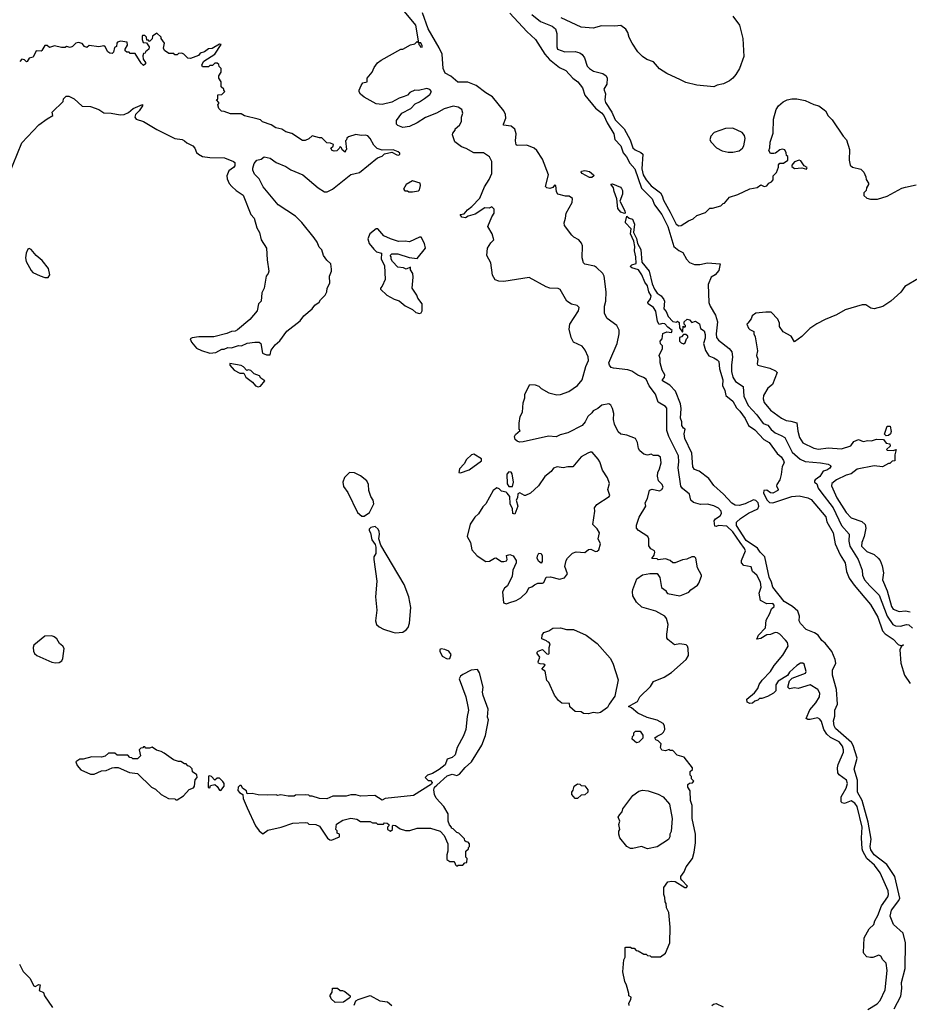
# Model space of a CAD drawing. Extents: x 2348354 to 2479840, y 460476 to 613653.
# Tile 148 of 256: x 2367687 to 2375068, y 571615 to 579781. Entities that reach past the tile are written whole.
import ezdxf

# ---------------------------------------------------------------- set-up
doc = ezdxf.new("R2010")
doc.units = 0

msp = doc.modelspace()

# ---------------------------------------------------------------- linework, layer by layer
at = {"layer": '0CON05XD'}
for points in [[(2373038.3, 572501.7), (2373030, 572525), (2373030, 572585), (2373065, 572630), (2373095, 572637.5), (2373125, 572632.5), (2373205, 572583.3), (2373220, 572585), (2373227.5, 572595), (2373180, 572645), (2373173.3, 572655), (2373173.3, 572675), (2373201.2, 572715), (2373215.8, 572755), (2373268.8, 572825), (2373283, 572877), (2373294.2, 572955), (2373294.2, 573025), (2373266.2, 573155), (2373267.5, 573265), (2373252.5, 573305), (2373250, 573385), (2373230, 573415), (2373231.7, 573438.3), (2373245, 573450), (2373268.3, 573451.7), (2373280, 573465), (2373260, 573485), (2373260, 573505), (2373250, 573515), (2373250, 573545), (2373268.3, 573561.7), (2373270, 573575), (2373200, 573665), (2373141.7, 573681.7), (2373105, 573720), (2373085, 573720), (2373075, 573727.5), (2373045, 573717.5), (2373013.6, 573723.6), (2373002.5, 573745), (2373010, 573775), (2372985, 573800), (2372965, 573807.5), (2372957.5, 573825), (2372975, 573840), (2373015, 573857.5), (2373028.3, 573871.7), (2373038.8, 573895), (2373036.7, 573925), (2373025, 573942.5), (2372975, 573972.5), (2372893, 573993), (2372815, 574030), (2372764.1, 574074.1), (2372737.5, 574085), (2372777.5, 574107.5), (2372813, 574127), (2372833.3, 574165), (2372920.3, 574249.7), (2372945, 574293.3), (2373035, 574328.8), (2373095, 574368), (2373216.7, 574475), (2373236.4, 574506.4), (2373233.3, 574565), (2373227.5, 574585), (2373216.2, 574596.2), (2373165, 574603.8), (2373120, 574595), (2373065, 574640), (2373057.5, 574655), (2373057.5, 574685), (2373066.1, 574766.1), (2373053.3, 574815), (2373040, 574835), (2372965, 574876.2), (2372849.3, 574909.3), (2372805, 574950), (2372773.6, 575003.6), (2372772.5, 575035), (2372773.3, 575055), (2372806.4, 575143.6), (2372853.6, 575176.4), (2372915, 575188.8), (2372975, 575186.7), (2372997.5, 575155), (2373013, 575073), (2373050, 575045), (2373050, 575035), (2373063, 575023), (2373165, 575002.5), (2373220, 575025), (2373238.3, 575031.7), (2373256.7, 575053.3), (2373309.3, 575090.7), (2373321.7, 575108.3), (2373342.5, 575165), (2373342.5, 575175), (2373310, 575235), (2373296.1, 575316.1), (2373285, 575326.7), (2373265, 575326.7), (2373223.3, 575306.7), (2373185, 575301.2), (2373125, 575276.7), (2373105, 575277.5), (2373085, 575296.7), (2373045, 575310), (2372985, 575300), (2372975, 575310), (2372933, 575313), (2372951.2, 575338.8), (2372956.7, 575365), (2372953.3, 575375), (2372923.6, 575393.6), (2372906.1, 575416.1), (2372906, 575475), (2372898, 575495), (2372822.5, 575545), (2372803.3, 575565), (2372805, 575590), (2372828, 575655), (2372882.5, 575745), (2372876.7, 575775), (2372895, 575810), (2372911.2, 575878.8), (2372935, 575886.2), (2372995, 575873.8), (2373015, 575883.3), (2373026.2, 575905), (2373016.7, 575925), (2372987.1, 575957.1), (2372978.1, 575995), (2372980.6, 576025), (2372995.6, 576055), (2373008.1, 576105), (2373005, 576152.5), (2372985, 576167.5), (2372947, 576167), (2372925, 576176.2), (2372895, 576170), (2372865, 576176.7), (2372832.5, 576205), (2372822.5, 576225), (2372813.8, 576275), (2372795, 576306.7), (2372725, 576333.8), (2372675, 576344), (2372652.4, 576362.4), (2372621.2, 576425), (2372613.8, 576465), (2372617.5, 576515), (2372605.8, 576555.8), (2372592, 576585), (2372575, 576595.7), (2372515.8, 576584.2), (2372483.3, 576555), (2372445, 576536.7), (2372435, 576520), (2372400.9, 576489.1), (2372380, 576445), (2372355, 576416), (2372235, 576353.3), (2372171.7, 576338.3), (2372138.3, 576321.7), (2372075, 576328), (2371865, 576280.5), (2371835, 576278), (2371815.9, 576285.9), (2371799.3, 576299.3), (2371792.5, 576325), (2371800.5, 576339.5), (2371840, 576375), (2371830, 576385), (2371830, 576435), (2371840.7, 576489.3), (2371857.5, 576525), (2371863, 576603), (2371877.5, 576645), (2371877.5, 576675), (2371920, 576755), (2371963.3, 576753.3), (2371995, 576742.5), (2372015, 576722.5), (2372076.4, 576686.4), (2372145, 576670), (2372175, 576673.3), (2372242.3, 576697.7), (2372314.3, 576745.7), (2372354, 576795), (2372384.3, 576905.7), (2372405.7, 576954.3), (2372404, 576985), (2372379.7, 577039.7), (2372352.7, 577072.7), (2372282.5, 577105), (2372263.3, 577145), (2372245.8, 577215), (2372252.5, 577255), (2372323.8, 577365), (2372330, 577395), (2372311.7, 577411.7), (2372265, 577422), (2372226.7, 577445), (2372172.3, 577542.3), (2372155, 577550), (2372085, 577553.8), (2372054.1, 577564.1), (2371915, 577643.8), (2371705, 577608.8), (2371661.7, 577611.7), (2371633.3, 577623.3), (2371610.7, 577660.7), (2371596.2, 577765), (2371562.5, 577825), (2371567.5, 577885), (2371595, 577930), (2371620, 577955), (2371606.7, 578005), (2371572.5, 578065), (2371603.3, 578145), (2371622.5, 578175), (2371625, 578210), (2371605, 578230), (2371581.7, 578218.3), (2371545, 578220), (2371465, 578167.5), (2371408.3, 578151.7), (2371385, 578137.5), (2371355, 578142.5), (2371342.5, 578165), (2371375, 578170), (2371403.3, 578205), (2371439.5, 578230.5), (2371505, 578300), (2371542.5, 578395), (2371583.3, 578455), (2371603.3, 578505), (2371603.3, 578605), (2371585, 578642.5), (2371535.9, 578675.9), (2371455, 578676.7), (2371391.7, 578711.7), (2371352.5, 578725), (2371297.7, 578767.7), (2371278.8, 578825), (2371280.7, 578839.3), (2371300, 578865), (2371300, 578875), (2371337.5, 578905), (2371352.5, 578935), (2371353, 578973), (2371363.3, 579005), (2371356.7, 579035), (2371325, 579056), (2371283.9, 579063.9), (2371209.1, 579040.9), (2371144.2, 579005.8), (2371055, 578970.8), (2370985, 578926), (2370920, 578895), (2370865, 578887.5), (2370825, 578902.5), (2370812.5, 578915), (2370812.5, 578945), (2370857.5, 579005), (2370932.5, 579045), (2370967.7, 579082.3), (2371005, 579098.8), (2371045, 579126.7), (2371089.2, 579160.8), (2371103.3, 579185), (2371090.5, 579200.5), (2371065, 579210), (2370996.1, 579193.9), (2370965, 579195.8), (2370925, 579176), (2370904.1, 579155.9), (2370877.7, 579142.3), (2370835, 579130), (2370775, 579097.5), (2370695, 579077.5), (2370645, 579082.5), (2370545, 579137.5), (2370513.6, 579163.6), (2370503, 579183), (2370503, 579197), (2370520, 579235), (2370535, 579256.7), (2370570, 579265), (2370570, 579295), (2370612.5, 579345), (2370627.5, 579385), (2370657, 579423), (2370687.5, 579445), (2370850, 579535), (2370865, 579537.5), (2370928.3, 579571.7), (2370965, 579580), (2370985, 579600), (2371000, 579590), (2371000, 579575), (2371010, 579565), (2371010, 579555), (2371027, 579553), (2371027.5, 579565), (2371015, 579590), (2371000, 579590), (2370973.3, 579735), (2370865, 579865.8)], [(2374782.7, 572307.3), (2374807.8, 572352.2), (2374837, 572433), (2374890, 572505), (2374895.6, 572525), (2374893.3, 572555), (2374825.6, 572705), (2374778, 572768), (2374714.7, 572824.7), (2374682.9, 572885), (2374676.2, 572905), (2374670, 572995), (2374675.4, 573085), (2374635, 573255.7), (2374615, 573282.2), (2374585, 573301.4), (2374530.7, 573279.3), (2374510, 573285), (2374503.6, 573293.6), (2374501.2, 573335), (2374543.8, 573406.2), (2374556.4, 573446.4), (2374548, 573475), (2374485, 573518), (2374475.6, 573535.6), (2374472.5, 573575), (2374477.4, 573602.6), (2374521.9, 573705), (2374523.1, 573725), (2374513.1, 573755), (2374485, 573791.1), (2374415, 573828.2), (2374384.1, 573854.1), (2374357.8, 573895), (2374340.5, 573960.5), (2374325, 573980.8), (2374305, 573992), (2374245, 573976.2), (2374225, 573976.7), (2374212.5, 573985), (2374243.4, 574056.6), (2374292.5, 574115), (2374322, 574165), (2374326, 574195), (2374310, 574225), (2374245, 574263.3), (2374145, 574233.3), (2374115, 574240), (2374075, 574232.5), (2374060, 574245), (2374073, 574297), (2374095, 574320), (2374208, 574362), (2374211.2, 574375), (2374195, 574436.7), (2374185, 574443.3), (2374165, 574443.3), (2374133.9, 574426.1), (2374075, 574370), (2374058.3, 574341.7), (2373980, 574295), (2373960, 574265), (2373960, 574215), (2373940, 574195), (2373891.7, 574168.3), (2373845, 574150), (2373825, 574150), (2373811.7, 574138.3), (2373785, 574130), (2373767, 574113), (2373745, 574110), (2373721.7, 574121.7), (2373720, 574145), (2373783, 574197), (2373812.5, 574235), (2373823.6, 574266.4), (2373847, 574303), (2373917.5, 574375), (2373946.7, 574425), (2374018.8, 574511.2), (2374063.6, 574586.4), (2374056.2, 574615), (2374041.2, 574635), (2373994.2, 574684.2), (2373975, 574696), (2373955, 574697.5), (2373915, 574682.9), (2373885, 574679.2), (2373835, 574648), (2373802.5, 574642.5), (2373818, 574675), (2373874.2, 574735.8), (2373880.3, 574799.7), (2373912, 574855), (2373923.9, 574896.1), (2373946.7, 574915), (2373946.7, 574925), (2373935, 574938.8), (2373885, 574936.2), (2373833.8, 574965), (2373822, 575025), (2373838.1, 575075), (2373834.3, 575115), (2373803.3, 575175), (2373767.5, 575205), (2373755, 575242.5), (2373695, 575253.3), (2373676.7, 575275), (2373676.2, 575295), (2373708.2, 575375), (2373700.4, 575395), (2373664.4, 575444.4), (2373605, 575533.1), (2373555, 575580), (2373485, 575586), (2373465, 575576.7), (2373455, 575580), (2373448.8, 575625), (2373459.7, 575640.3), (2373498, 575665), (2373510, 575685), (2373506.2, 575705), (2373485, 575728.8), (2373445, 575750), (2373395, 575763.3), (2373335, 575760), (2373277.7, 575777.7), (2373256.4, 575796.4), (2373244, 575845), (2373185, 575892.9), (2373171.7, 575911.7), (2373150.6, 576065), (2373155.8, 576115), (2373152.7, 576162.7), (2373072.5, 576325), (2373055.6, 576375), (2373055, 576560), (2373045, 576572.5), (2372985, 576610), (2372962.5, 576675), (2372910, 576745), (2372885, 576800), (2372864, 576814), (2372815, 576832.5), (2372765, 576866.7), (2372733, 576877), (2372615, 576890), (2372595, 576897.5), (2372580, 576915), (2372576.2, 576935), (2372582, 576955), (2372643.3, 577095), (2372660, 577175), (2372660, 577205), (2372642.5, 577245), (2372562.3, 577302.3), (2372540, 577345), (2372538.8, 577405), (2372551.2, 577445), (2372552.5, 577525), (2372535.6, 577655), (2372525.7, 577675), (2372473.3, 577725), (2372455, 577735.8), (2372375, 577753.3), (2372363.9, 577763.9), (2372353.8, 577805), (2372356.7, 577905), (2372348.3, 577928.3), (2372327.5, 577955), (2372285, 577977.5), (2372267.5, 577995), (2372206.7, 578075), (2372204, 578095), (2372215.9, 578134.1), (2372220, 578175), (2372271.2, 578265), (2372275, 578297.5), (2372245, 578316.7), (2372215, 578316.2), (2372152.3, 578332.3), (2372141.7, 578351.7), (2372136.1, 578406.1), (2372125, 578407.5), (2372110.7, 578389.3), (2372085, 578380), (2372060, 578385), (2372048.3, 578398.3), (2372075.8, 578495), (2372024.6, 578625), (2371977.5, 578695), (2371954.4, 578715), (2371895, 578738.9), (2371815.9, 578735.9), (2371805, 578743.3), (2371800, 578775), (2371806.5, 578835), (2371795, 578873.3), (2371765, 578898.6), (2371702.5, 578905), (2371700, 578915), (2371720, 578965), (2371718.9, 578995), (2371704.5, 579025), (2371610.5, 579140.5), (2371553.3, 579173.3), (2371475, 579235.6), (2371405, 579262.9), (2371321.2, 579261.2), (2371265, 579312), (2371217.1, 579337.1), (2371201.2, 579375), (2371193.5, 579495), (2371168.4, 579548.4), (2371076.7, 579705), (2371028.3, 579838.3)], [(2371753.1, 579835), (2371895, 579682), (2371966, 579615), (2372044.2, 579495), (2372081.7, 579451.7), (2372166.2, 579385), (2372219.1, 579359.1), (2372275.6, 579295.6), (2372318.6, 579265), (2372357.5, 579215), (2372375.8, 579155), (2372465, 579047.1), (2372515, 579008.1), (2372532.7, 578985), (2372560, 578925), (2372616.5, 578835), (2372625, 578785.8), (2372675.7, 578735), (2372695, 578676), (2372722.5, 578642.5), (2372749.5, 578589.5), (2372790.9, 578545), (2372845, 578382.9), (2372934.3, 578294.3), (2372953.8, 578245), (2373014.5, 578165), (2373064.5, 578065), (2373115, 577900), (2373155, 577866.2), (2373190, 577850), (2373219.2, 577795), (2373245, 577765.8), (2373285, 577751.4), (2373329.5, 577749.5), (2373395, 577763.8), (2373500, 577755), (2373488.3, 577701.7), (2373457.5, 577665), (2373423.3, 577645), (2373400, 577585), (2373404.5, 577435), (2373415.8, 577405), (2373460.9, 577330.9), (2373476.7, 577275), (2373464.6, 577175), (2373467.1, 577145), (2373483.8, 577123.8), (2373572.9, 577055), (2373595.4, 577025.4), (2373601.5, 576985), (2373593.1, 576916.9), (2373593.9, 576863.9), (2373604.7, 576814.7), (2373625, 576779.2), (2373689.2, 576739.2), (2373695, 576657.5), (2373729.8, 576579.8), (2373801.9, 576505), (2373855, 576432), (2373895, 576417.1), (2373922.3, 576382.3), (2373955, 576353.3), (2374005, 576332.9), (2374034.4, 576314.4), (2374095.3, 576195.3), (2374162, 576135), (2374205, 576116.9), (2374330, 576105), (2374395, 576093.3), (2374413.6, 576083.6), (2374416.7, 576075), (2374409.7, 576060.3), (2374385, 576046), (2374352.4, 576037.6), (2374326.7, 575993.3), (2374286.7, 575965), (2374280, 575955), (2374282.5, 575945), (2374300.5, 575930.5), (2374312.5, 575895), (2374332.5, 575865), (2374435, 575731.4), (2374506, 575586), (2374568.6, 575515), (2374565.4, 575454.6), (2374574.6, 575415), (2374643.1, 575303.1), (2374675.5, 575215), (2374680.5, 575175), (2374695, 575134), (2374741.4, 575085), (2374818.2, 575008.2), (2374885.3, 574835.3), (2374931.1, 574765), (2374954, 574754), (2374995, 574751.2), (2375045, 574765.6), (2375065, 574762.5), (2375095, 574734.2)], [(2371936.7, 579825), (2372007.5, 579765), (2372105, 579726.7), (2372133.6, 579703.6), (2372143.8, 579665), (2372142.9, 579555), (2372150, 579535), (2372210, 579515), (2372295.9, 579515.9), (2372335.8, 579505.8), (2372355, 579493.3), (2372374, 579465), (2372395.8, 579395.8), (2372413.3, 579375), (2372447.5, 579355), (2372525, 579333.8), (2372554, 579314), (2372560, 579295), (2372558.1, 579245), (2372532.7, 579205), (2372546.9, 579165), (2372542, 579115), (2372548.6, 579095), (2372601.2, 579015), (2372628.8, 578948.8), (2372702.5, 578875), (2372750.7, 578785), (2372775, 578718.8), (2372792.3, 578702.3), (2372840.5, 578680.5), (2372857.3, 578665), (2372848, 578545), (2372861.2, 578495), (2372885, 578452.2), (2372925, 578402.7), (2373004.2, 578344.2), (2373018.7, 578318.7), (2373027.8, 578285), (2373085.2, 578185.2), (2373135, 578084), (2373155, 578071.2), (2373175, 578073.8), (2373235, 578113.3), (2373275, 578130), (2373305, 578157.5), (2373377, 578183), (2373413, 578217), (2373435, 578217.5), (2373505, 578237.5), (2373523.3, 578256.7), (2373535, 578260), (2373575, 578307.5), (2373645, 578330), (2373745, 578377.5), (2373805, 578390), (2373835, 578410), (2373865, 578397.5), (2373885, 578402.5), (2373902.5, 578425), (2373925, 578436.7), (2373938.3, 578451.7), (2373937.5, 578485), (2373967, 578513), (2373981.7, 578558.3), (2373981.7, 578578.3), (2373995, 578590), (2374025, 578590), (2374060, 578615), (2374060, 578645), (2374050, 578655), (2374047, 578677), (2374035, 578700), (2374015, 578706.7), (2373995, 578702.5), (2373957, 578673), (2373945, 578670), (2373915, 578670), (2373902.5, 578695), (2373911.7, 578718.3), (2373912.5, 578765), (2373939.3, 578840.7), (2373941.2, 578955), (2373963.9, 579036.1), (2373982.5, 579065), (2374021.7, 579098.3), (2374054.2, 579115.8), (2374093.6, 579123.6), (2374135, 579124), (2374205, 579111.2), (2374277.1, 579077.1), (2374317, 579067), (2374373.3, 579025), (2374394.2, 578984.2), (2374428.8, 578948.8), (2374520, 578815), (2374547.5, 578785), (2374572.5, 578705), (2374570, 578615), (2374577.5, 578575), (2374596.4, 578556.4), (2374665, 578540), (2374690, 578515), (2374707, 578477), (2374710, 578455), (2374730, 578425), (2374730, 578415), (2374713, 578387), (2374710, 578365), (2374690, 578345), (2374691.7, 578321.7), (2374715, 578300), (2374745, 578292.5), (2374805, 578292.5), (2374885, 578317.5), (2375005, 578382.5), (2375035, 578392.5), (2375125, 578410)], [(2373605, 579810), (2373660, 579735), (2373688, 579625), (2373693.8, 579475), (2373660, 579375), (2373630, 579325), (2373603.9, 579296.1), (2373575, 579272.5), (2373525, 579247.5), (2373475, 579236.7), (2373445, 579222.5), (2373305, 579236.7), (2373215, 579260), (2373170.7, 579280.7), (2373055, 579333.3), (2372995, 579372.5), (2372945, 579432.5), (2372890.5, 579450.5), (2372854.1, 579474.1), (2372816.7, 579515), (2372770, 579585), (2372744.1, 579634.1), (2372733.3, 579675), (2372715, 579702.5), (2372675, 579732.5), (2372625, 579726.7), (2372515, 579730), (2372445, 579710), (2372345, 579717.5), (2372180, 579795)], [(2369765, 577000), (2369775, 577040), (2369807, 577083), (2369845, 577117.5), (2369905, 577197.5), (2370015, 577283.3), (2370045, 577323.3), (2370115, 577383.3), (2370136.1, 577413.9), (2370171.7, 577438.3), (2370182.5, 577457.5), (2370222.5, 577495), (2370236.7, 577525), (2370237.5, 577555), (2370260, 577595), (2370257, 577653), (2370273.3, 577695), (2370273, 577713), (2370267.5, 577755), (2370236.1, 577786.1), (2370208.8, 577825), (2370192.7, 577872.7), (2370172, 577895), (2370155.7, 577935.7), (2370131.7, 577971.7), (2370028.3, 578098.3), (2369975, 578150), (2369831.2, 578245), (2369708, 578395), (2369675, 578460), (2369635, 578500), (2369621.7, 578531.7), (2369621.2, 578548.8), (2369631.7, 578588.3), (2369655, 578616.2), (2369690, 578625), (2369715, 578642.5), (2369765, 578631.2), (2369815, 578596.7), (2369895, 578562), (2369935.8, 578535.8), (2370037.5, 578495), (2370165, 578386.7), (2370215, 578353.3), (2370237, 578353), (2370283.6, 578376.4), (2370435, 578496.2), (2370505.8, 578514.2), (2370655.9, 578634.1), (2370695, 578647.5), (2370713, 578667), (2370775, 578682.5), (2370815, 578660), (2370831.7, 578658.3), (2370840, 578665), (2370840, 578675), (2370827.5, 578685), (2370785, 578700), (2370695, 578697.5), (2370652.1, 578712.1), (2370625, 578738.8), (2370594, 578795), (2370575, 578816.2), (2370555, 578823.8), (2370520.7, 578820.7), (2370475, 578828.8), (2370415, 578810), (2370401.7, 578798.3), (2370400, 578785), (2370390, 578775), (2370400, 578705), (2370390, 578695), (2370388.3, 578681.7), (2370361.7, 578701.7), (2370358.3, 578718.3), (2370345, 578730), (2370338.3, 578711.7), (2370318.3, 578691.7), (2370295, 578690), (2370280, 578695), (2370270, 578715), (2370288.3, 578731.7), (2370290, 578745), (2370265, 578757.5), (2370235, 578760), (2370195, 578800), (2370175, 578800), (2370115, 578817.5), (2370085, 578792.5), (2370055, 578777.5), (2370035, 578780), (2369945, 578836.7), (2369895, 578851.2), (2369862.3, 578872.3), (2369812.9, 578882.9), (2369775, 578907.5), (2369703, 578933), (2369685, 578950), (2369667, 578957), (2369553, 578983), (2369525, 579000), (2369435, 579000), (2369385, 579020), (2369361.7, 579021.7), (2369340, 579045), (2369330, 579075), (2369340, 579085), (2369340, 579095), (2369320, 579115), (2369330, 579125), (2369331.7, 579158.3), (2369365, 579160), (2369390, 579185), (2369380, 579195), (2369380, 579205), (2369360, 579225), (2369360, 579265), (2369340, 579295), (2369340, 579315), (2369360, 579345), (2369360, 579375), (2369341.7, 579391.7), (2369338.3, 579408.3), (2369325, 579420), (2369305, 579420), (2369288.3, 579401.7), (2369265, 579400), (2369255, 579390), (2369205, 579390), (2369197.5, 579405), (2369215, 579436.7), (2369306, 579494), (2369360, 579575), (2369345, 579577.5), (2369285, 579542.5), (2369255, 579540), (2369220, 579515), (2369185, 579502.5), (2369170, 579485), (2369105, 579460), (2369081.7, 579461.7), (2369050, 579495), (2369031.7, 579501.7), (2369005, 579500), (2368995, 579490), (2368975, 579490), (2368965, 579500), (2368925, 579500), (2368890, 579525), (2368880, 579545), (2368887.5, 579585), (2368860, 579625), (2368860, 579635), (2368825, 579667.5), (2368790, 579645), (2368787, 579623), (2368765, 579600), (2368755, 579610), (2368741.7, 579611.7), (2368740, 579635), (2368725, 579650), (2368705, 579650), (2368702.5, 579645), (2368702.5, 579615), (2368711.7, 579591.7), (2368738.3, 579588.3), (2368762.5, 579555), (2368760, 579535), (2368730, 579515), (2368728.3, 579501.7), (2368715, 579500), (2368708.3, 579481.7), (2368713, 579453), (2368730, 579425), (2368730, 579415), (2368715, 579400), (2368695, 579420), (2368645, 579500), (2368605, 579500), (2368595, 579510), (2368575, 579510), (2368561.7, 579521.7), (2368563, 579537), (2368581.7, 579568.3), (2368580, 579595), (2368525, 579602), (2368500, 579595), (2368493.3, 579585), (2368491.7, 579558.3), (2368475, 579550), (2368465, 579510), (2368455, 579500), (2368435, 579502.5), (2368420, 579515), (2368397.5, 579555), (2368385, 579562.5), (2368345, 579556.7), (2368265, 579567.5), (2368245, 579550), (2368225, 579557.5), (2368205, 579582.5), (2368175, 579592.5), (2368152.5, 579585), (2368125, 579557.5), (2368105, 579550), (2368075, 579557.5), (2368065, 579550), (2368035, 579550), (2367975, 579562.5), (2367935, 579550), (2367915, 579567.5), (2367895, 579566.7), (2367872.5, 579525), (2367865, 579520), (2367825, 579522.5), (2367799.3, 579470.7), (2367765, 579462.5), (2367750, 579435), (2367745, 579432.5), (2367726.7, 579446.7), (2367705, 579452.5), (2367687.3, 579432.7)], [(2367596.4, 578493.6), (2367705, 578760), (2367845, 578908), (2367915, 578958.8), (2367962.5, 578985), (2367957.5, 579015), (2368048.3, 579101.7), (2368050, 579125), (2368073, 579147), (2368096.4, 579146.4), (2368140, 579125), (2368205, 579063.3), (2368275, 579061.2), (2368345, 579036), (2368385, 579008), (2368445, 579005.8), (2368522.1, 578992.1), (2368555, 578993.5), (2368588.9, 579011.1), (2368628.8, 579045), (2368706.7, 579076.7), (2368706.7, 579065), (2368679.2, 579025), (2368647.5, 578995), (2368642.3, 578972.3), (2368653.3, 578955), (2368715, 578935.8), (2368825, 578869.2), (2368975, 578796), (2369035, 578786), (2369055, 578776.2), (2369075, 578758.8), (2369123.3, 578735), (2369141.2, 578715), (2369155, 578680), (2369170, 578665), (2369205, 578646.7), (2369265, 578637.5), (2369385.9, 578635.9), (2369462.5, 578605), (2369472.5, 578595), (2369471.7, 578568.3), (2369462.5, 578555), (2369421.7, 578528.3), (2369406, 578485), (2369409.5, 578459.5), (2369425, 578423.3), (2369447.3, 578397.3), (2369483.2, 578363.2), (2369542.5, 578325), (2369605.6, 578165.6), (2369634, 578134), (2369654.2, 578055), (2369676.2, 578015), (2369691.2, 577955), (2369733.8, 577885), (2369739.3, 577789.3), (2369754, 577695), (2369750, 577675), (2369733.3, 577655), (2369716.4, 577553.6), (2369696.7, 577515), (2369690, 577445), (2369670, 577425), (2369657.5, 577365), (2369595.9, 577294.1), (2369495, 577207.5), (2369475, 577197.5), (2369445, 577196), (2369405, 577178.8), (2369298.3, 577151.7), (2369175, 577151.2), (2369117, 577143), (2369102.5, 577135), (2369113.3, 577105), (2369155, 577056.7), (2369195, 577036.7), (2369265, 577013.8), (2369315, 577020), (2369365, 577047.5), (2369385, 577047.5), (2369415, 577062.5), (2369445, 577060), (2369501.7, 577078.3), (2369527, 577077), (2369575, 577096.7), (2369637, 577107), (2369675, 577106.7), (2369686.7, 577095), (2369702.5, 577015), (2369735, 577000), (2369765, 577000)], [(2373605, 578683.3), (2373656.1, 578693.9), (2373683.9, 578716.1), (2373695.9, 578734.1), (2373706.2, 578795), (2373699.5, 578819.5), (2373682.5, 578845), (2373605, 578881.2), (2373542.3, 578877.7), (2373450, 578845), (2373422.5, 578815), (2373413, 578783), (2373423.6, 578763.6), (2373469.3, 578719.3), (2373515, 578692.5), (2373565, 578683.3), (2373605, 578683.3)], [(2374215, 578540), (2374220, 578555), (2374195, 578570), (2374169.3, 578609.3), (2374155, 578616.7), (2374115, 578602.5), (2374093.3, 578575), (2374093.8, 578563.8), (2374115, 578547.5), (2374175, 578552.5), (2374215, 578540)], [(2372435, 578471.2), (2372415, 578471.2), (2372354.5, 578504.5), (2372346.7, 578515), (2372347.5, 578525), (2372375, 578531.2), (2372415, 578521.2), (2372446.7, 578495), (2372450, 578485), (2372435, 578471.2)], [(2370945, 578352.5), (2370995, 578362.5), (2371005, 578370), (2371012.5, 578405), (2371010, 578425), (2370945, 578443.3), (2370892.5, 578415), (2370872.5, 578375), (2370881.7, 578361.7), (2370905, 578360), (2370915, 578352.5), (2370945, 578352.5)], [(2372705, 578172.5), (2372674.2, 578184.2), (2372650, 578215), (2372642, 578295), (2372618, 578355), (2372614.2, 578385), (2372593, 578417), (2372605, 578418), (2372672.5, 578392.5), (2372681.2, 578381.2), (2372688, 578365), (2372688.8, 578335), (2372666.2, 578275), (2372708, 578195), (2372710, 578175), (2372705, 578172.5)], [(2374941.7, 571578.3), (2374996.8, 571683.2), (2375005.9, 571745.9), (2375002.5, 571795), (2375032.3, 571912.3), (2375035.8, 572125.8), (2375016, 572205), (2374936.6, 572276.6), (2374908.1, 572345), (2374918.9, 572395), (2374982.2, 572475), (2374989.1, 572495), (2374948.8, 572675), (2374881.1, 572775), (2374775.9, 572855.9), (2374750, 572895), (2374742.3, 572925), (2374750.4, 572985), (2374725.5, 573124.5), (2374678, 573305), (2374638.1, 573375), (2374637.9, 573475), (2374610, 573565), (2374634.5, 573655), (2374602, 573762), (2374587.6, 573787.6), (2374455, 573902.9), (2374444.5, 573925), (2374440, 573965), (2374449.4, 574005), (2374451.1, 574055), (2374472.5, 574105), (2374464.4, 574225), (2374430, 574345), (2374432, 574385), (2374457.1, 574445), (2374452.9, 574475), (2374425, 574541.2), (2374368.7, 574608.7), (2374341.7, 574631.7), (2374312.5, 574675), (2374280, 574695), (2374213.1, 574723.1), (2374165, 574774.2), (2374154.3, 574795), (2374156, 574834), (2374144.2, 574875), (2374100, 574915), (2374029.4, 574955), (2373936, 575075), (2373925.8, 575115), (2373905, 575156.7), (2373870, 575325), (2373831.1, 575365), (2373808.6, 575398.6), (2373715, 575460.6), (2373635.5, 575585), (2373635, 575613.8), (2373668.6, 575645), (2373735, 575687.7), (2373812.2, 575725), (2373820.8, 575745), (2373814.6, 575775), (2373795, 575793.1), (2373775, 575797.5), (2373705, 575766.2), (2373655, 575752.5), (2373624.5, 575754.5), (2373595, 575772), (2373526.6, 575846.6), (2373445, 575918.8), (2373405, 575974.3), (2373325, 576037.5), (2373285, 576050), (2373271.3, 576071.3), (2373262.9, 576185), (2373205, 576307.5), (2373200, 576345), (2373207.5, 576385), (2373193.6, 576393.6), (2373180, 576415), (2373180, 576445), (2373170, 576475), (2373174.3, 576555), (2373170, 576595), (2373129.3, 576699.3), (2373080.5, 576750.5), (2373021.2, 576785), (2373020, 576795), (2373036.7, 576815), (2373040, 576835), (2373017.5, 576875), (2373001.2, 576935), (2373001.7, 576971.7), (2372992.5, 576995), (2373020, 577055), (2373020, 577075), (2373003.3, 577093.3), (2373000, 577115), (2373017, 577133), (2373021.7, 577178.3), (2373055, 577193.3), (2373095, 577187.5), (2373101.7, 577201.7), (2373065, 577230), (2373039.5, 577259.5), (2373019.3, 577260.7), (2372991.7, 577251.7), (2372978.3, 577278.3), (2372966.2, 577363.8), (2372946.2, 577395), (2372902.5, 577425), (2372897.5, 577435), (2372920, 577465), (2372925, 577490), (2372908, 577525), (2372895, 577572.5), (2372873.8, 577603.8), (2372847.5, 577665), (2372820, 577705), (2372765, 577723.3), (2372752.5, 577735), (2372765, 577747.5), (2372801.7, 577758.3), (2372798.8, 577815), (2372788, 577865), (2372790.7, 577900.7), (2372782.5, 577945), (2372754.2, 578004.2), (2372760, 578045), (2372712.5, 578095), (2372712.5, 578105), (2372725, 578150), (2372744, 578134), (2372772.5, 578125), (2372788.8, 578085), (2372780, 578015), (2372803.3, 577965), (2372813.8, 577923.8), (2372840, 577875), (2372849.5, 577769.5), (2372908.8, 577695), (2372935, 577590), (2372954, 577545), (2372975, 577512.5), (2373009.3, 577489.3), (2373030.7, 577460.7), (2373037.5, 577445), (2373032, 577382), (2373051.2, 577361.2), (2373068.3, 577318.3), (2373105, 577277.5), (2373137.5, 577272.5), (2373145, 577280), (2373158.3, 577268.3), (2373162.5, 577225), (2373185, 577190), (2373190, 577195), (2373191.7, 577238.3), (2373205, 577230), (2373210, 577235), (2373210, 577245), (2373200, 577255), (2373200, 577275), (2373225, 577297.5), (2373245, 577292.5), (2373265, 577270), (2373295, 577280), (2373328.3, 577258.3), (2373335, 577220), (2373365, 577200), (2373375, 577170), (2373375, 577140), (2373360, 577095), (2373376.4, 577036.4), (2373403.6, 576993.6), (2373445, 576977.5), (2373475, 576960), (2373487.5, 576945), (2373492.5, 576885), (2373521.2, 576795), (2373517, 576747), (2373538.8, 576705), (2373546.7, 576665), (2373605, 576616), (2373632.9, 576562.9), (2373661.2, 576535), (2373705, 576473.8), (2373733.3, 576415), (2373785, 576378.8), (2373860, 576300), (2373904, 576275), (2373972.7, 576182.7), (2374005, 576156.2), (2374024, 576125), (2374028.8, 576105), (2374014, 576075), (2374005, 576007.5), (2373994, 575965), (2373968, 575925), (2373966.2, 575915), (2373980, 575885), (2373975.8, 575875), (2373935, 575853.5), (2373915, 575856.2), (2373885, 575880), (2373861.2, 575875), (2373859.4, 575855), (2373887.3, 575795), (2373906.9, 575776.9), (2373935, 575773.6), (2374092.9, 575827.1), (2374153.1, 575833.1), (2374225.6, 575815.6), (2374255, 575802), (2374375, 575658), (2374384.3, 575615), (2374436.4, 575525), (2374451.9, 575435), (2374493.1, 575343.1), (2374535.7, 575275), (2374545.8, 575205), (2374568.7, 575148.7), (2374609.8, 575089.8), (2374698.6, 574985), (2374745, 574930), (2374805.6, 574825), (2374845, 574712), (2374868.7, 574688.7), (2374935, 574644.2), (2374975, 574599.2), (2374995, 574590), (2375020, 574595), (2375001.2, 574578.8), (2374990, 574555), (2374996.7, 574445), (2375027.5, 574345), (2375076.1, 574276.1)], [(2371005, 577343.3), (2371019.3, 577350.7), (2371027.5, 577365), (2371026.7, 577425), (2370991.7, 577471.7), (2370983.3, 577495), (2370942.5, 577555), (2370952.5, 577645), (2370950, 577675), (2370930, 577705), (2370928.3, 577728.3), (2370895, 577712.5), (2370871.7, 577721.7), (2370825, 577727.5), (2370780, 577775), (2370770, 577795), (2370770, 577815), (2370760, 577825), (2370775, 577840), (2370825, 577840), (2370918.3, 577808.3), (2370985, 577800), (2371053, 577887), (2371046.7, 577925), (2371017, 577977), (2371005, 577977.5), (2370921.7, 577938.3), (2370885, 577943.3), (2370830.7, 577940.7), (2370765, 577962.5), (2370709.3, 577989.3), (2370660, 578045), (2370645, 578047.5), (2370592.5, 578005), (2370577, 577963), (2370586.7, 577925), (2370625, 577877.5), (2370646.4, 577856.4), (2370690, 577845), (2370687.5, 577795), (2370713, 577743), (2370718.8, 577625), (2370695, 577570), (2370680, 577555), (2370680, 577545), (2370733.3, 577495), (2370795, 577462), (2370835, 577450), (2370885, 577406.7), (2370945, 577376.2), (2370975, 577351.2), (2371005, 577343.3)], [(2367925, 577643.3), (2367936.7, 577665), (2367927.3, 577717.3), (2367875, 577783.8), (2367824.3, 577824.3), (2367783.8, 577875), (2367765, 577884), (2367755, 577878), (2367740, 577845), (2367734.5, 577804.5), (2367740, 577775), (2367781.7, 577701.7), (2367797.5, 577685), (2367857, 577657), (2367895, 577643.8), (2367925, 577643.3)], [(2375145, 577633.3), (2375030.7, 577569.3), (2374997.7, 577522.3), (2374915, 577446.7), (2374848.3, 577401.7), (2374775, 577382.5), (2374748.3, 577388.3), (2374706.4, 577416.4), (2374676.4, 577416.4), (2374535, 577373.3), (2374465, 577333.3), (2374370, 577295), (2374301.7, 577258.3), (2374241.7, 577218.3), (2374175, 577152.5), (2374115, 577110), (2374086.7, 577155), (2374021.7, 577191.7), (2373990, 577235), (2373990, 577265), (2373977.6, 577297.6), (2373922.5, 577355), (2373876.4, 577356.4), (2373795, 577345.8), (2373763.8, 577325), (2373755, 577300), (2373727.5, 577265), (2373720, 577255), (2373733, 577223), (2373745, 577210), (2373777.5, 577195), (2373777.5, 577175), (2373789.3, 577149.3), (2373807.5, 577035), (2373800, 576995), (2373810, 576965), (2373807, 576927), (2373812.5, 576915), (2373909.5, 576889.5), (2373957.7, 576867.7), (2373972.5, 576855), (2373932, 576755), (2373895, 576723.8), (2373858.8, 576665), (2373856, 576635), (2373864.2, 576605), (2373915, 576542.5), (2374006.7, 576475), (2374045, 576456.2), (2374085, 576451.4), (2374135, 576436), (2374142.7, 576367.3), (2374157.1, 576315), (2374185, 576271.2), (2374275, 576228), (2374315, 576218.1), (2374395, 576229.4), (2374505, 576222.9), (2374583.8, 576246.2), (2374607.3, 576282.7), (2374645, 576300), (2374685, 576283.3), (2374725, 576290), (2374755, 576286.7), (2374795, 576302.5), (2374855, 576300), (2374875, 576270), (2374905, 576262.5), (2374910, 576245), (2374880, 576215), (2374885, 576210), (2374933.3, 576206.7), (2374960, 576215), (2374948.3, 576171.7), (2374948.3, 576121.7), (2374925, 576120), (2374905, 576100), (2374895, 576100), (2374845, 576072.5), (2374775, 576080), (2374635, 576053.1), (2374585.6, 576014.4), (2374545, 576003.6), (2374464.4, 575965), (2374426, 575935), (2374423.1, 575915), (2374466.7, 575815), (2374545, 575692.5), (2374585, 575650), (2374675, 575618), (2374701.2, 575595), (2374707.5, 575565), (2374694.2, 575495), (2374672.9, 575445), (2374672, 575415), (2374715, 575371.2), (2374775, 575346), (2374810, 575315), (2374826.7, 575295), (2374842, 575252), (2374853.9, 575193.9), (2374846, 575135), (2374884.1, 575044.1), (2374920.4, 574915), (2374935, 574891.4), (2374985, 574872), (2375035, 574878), (2375075, 574868.8)], [(2373195, 577092.5), (2373208.3, 577101.7), (2373220, 577135), (2373230, 577145), (2373230, 577155), (2373215, 577170), (2373195, 577170), (2373178.3, 577151.7), (2373162.5, 577145), (2373160, 577115), (2373175, 577100), (2373195, 577092.5)], [(2369665, 576736.7), (2369685, 576742.5), (2369720, 576785), (2369687, 576807), (2369676, 576826), (2369633.8, 576843.8), (2369605, 576872.5), (2369582.5, 576877.5), (2369571.7, 576871.7), (2369543, 576903), (2369525, 576913.3), (2369431.7, 576928.3), (2369430, 576915), (2369467.5, 576875), (2369515, 576850), (2369548.3, 576848.3), (2369562.5, 576815), (2369620, 576775), (2369642.5, 576745), (2369665, 576736.7)], [(2374875, 576330), (2374862.5, 576342.5), (2374885, 576410), (2374908.3, 576408.3), (2374916.7, 576365), (2374912.5, 576345), (2374895, 576333.3), (2374875, 576330)], [(2371345, 576022.5), (2371415, 576047.5), (2371518.3, 576121.7), (2371518.3, 576138.3), (2371455, 576177.5), (2371435, 576172.5), (2371395, 576132.5), (2371373.6, 576096.4), (2371337.5, 576055), (2371330, 576025), (2371345, 576022.5)], [(2371725, 574936.7), (2371745, 574943.3), (2371805, 574963.8), (2371845, 574986.7), (2371895, 575033.3), (2371912.3, 575067.7), (2371935, 575076.7), (2371957.5, 575095), (2371985, 575106.7), (2372023.6, 575106.4), (2372035, 575113.3), (2372055, 575156.7), (2372090.7, 575160.7), (2372165, 575142), (2372208.3, 575151.7), (2372232.5, 575185), (2372211.2, 575245), (2372221.2, 575295), (2372233.3, 575315), (2372275, 575356.7), (2372305, 575367.5), (2372375, 575362.5), (2372405, 575387.5), (2372425, 575390), (2372465, 575370), (2372478.3, 575371.7), (2372492.5, 575385), (2372506.7, 575435), (2372487.5, 575475), (2372496.4, 575526.4), (2372479.3, 575559.3), (2372442.5, 575595), (2372460, 575705), (2372457, 575733), (2372475, 575760), (2372577.5, 575825), (2372582.5, 575835), (2372566.7, 575885), (2372580, 575935), (2372565, 575980), (2372522, 576045), (2372500, 576115), (2372486.1, 576136.1), (2372437.5, 576195), (2372420, 576195), (2372400, 576185), (2372345, 576156.7), (2372277.5, 576072.5), (2372235, 576073.3), (2372195, 576063.8), (2372146.4, 576073.6), (2372115, 576060), (2372097, 576033), (2372045, 575993.3), (2371991.2, 575915), (2371925, 575854), (2371885, 575833.8), (2371874.1, 575834.1), (2371836.4, 575856.4), (2371820.7, 575849.3), (2371817.5, 575815), (2371807.5, 575795), (2371820, 575745), (2371795, 575680), (2371780, 575685), (2371776.7, 575725), (2371756.7, 575765), (2371752.5, 575825), (2371733, 575853), (2371722.5, 575862.5), (2371685, 575870), (2371665, 575890), (2371645, 575897.5), (2371615, 575876.7), (2371554.3, 575765.7), (2371529.7, 575740.3), (2371495, 575683.3), (2371464.2, 575655.8), (2371423.9, 575596.1), (2371400, 575495), (2371426.7, 575445), (2371437.5, 575385), (2371483.6, 575333.6), (2371555, 575287.5), (2371585, 575290), (2371626.4, 575313.6), (2371636.4, 575316.4), (2371685, 575287.5), (2371705, 575286.7), (2371725, 575293.3), (2371732.5, 575305), (2371725, 575337.5), (2371755, 575346.2), (2371782.5, 575335), (2371807.5, 575295), (2371807.5, 575275), (2371778.8, 575215), (2371773.3, 575165), (2371734.1, 575085.9), (2371710, 575065), (2371692.5, 575035), (2371700, 574945), (2371725, 574936.7)], [(2370545, 575662.5), (2370590, 575695), (2370626.7, 575765), (2370620, 575795), (2370600, 575825), (2370583.3, 575875), (2370582.5, 575925), (2370567.5, 575955), (2370515, 575998.8), (2370465, 576023.8), (2370423.6, 576026.4), (2370383.3, 575985), (2370367.5, 575945), (2370375, 575910), (2370410.7, 575860.7), (2370488.8, 575695), (2370525, 575663.3), (2370545, 575662.5)], [(2371775, 575910), (2371783.3, 575945), (2371774.2, 576014.2), (2371765, 576028.8), (2371745, 576030), (2371729.3, 576010.7), (2371730.7, 575930.7), (2371745, 575910), (2371775, 575910)], [(2370805, 574696), (2370865, 574702), (2370895, 574720), (2370909.1, 574740.9), (2370920, 574775), (2370931.4, 574905), (2370915.7, 574995), (2370877.4, 575097.4), (2370683, 575423), (2370667.5, 575475), (2370673.3, 575515), (2370670, 575535), (2370662.5, 575555), (2370636.7, 575576.7), (2370601.7, 575568.3), (2370587.5, 575555), (2370587.5, 575545), (2370597.5, 575525), (2370608.3, 575468.3), (2370637, 575427), (2370642.5, 575405), (2370642.5, 575355), (2370626.7, 575325), (2370626, 575305), (2370649.2, 575125), (2370638.8, 574995), (2370650, 574885), (2370638, 574795), (2370648.8, 574765), (2370670, 574745), (2370705, 574727.1), (2370782.2, 574702.2), (2370805, 574696)], [(2372015, 575272.5), (2371991.2, 575291.2), (2371981.2, 575315), (2371983.3, 575335), (2371995, 575357.5), (2372015, 575352.5), (2372023.3, 575335), (2372023, 575287), (2372015, 575272.5)], [(2372405, 574023.3), (2372365, 574027.5), (2372345, 574040), (2372295, 574042.5), (2372251.7, 574081.7), (2372248.3, 574108.3), (2372185, 574112.5), (2372157.5, 574135), (2372125, 574180), (2372077.5, 574285), (2372061.2, 574301.2), (2372047, 574377), (2372020, 574395), (2372047, 574427), (2372037, 574437), (2372005, 574437.5), (2371992.5, 574445), (2371990, 574455), (2372002.5, 574495), (2371980, 574525), (2371980, 574535), (2371990, 574545), (2372025, 574557.5), (2372061.7, 574521.7), (2372075, 574520), (2372080, 574525), (2372080, 574575), (2372087.5, 574605), (2372078.3, 574618.3), (2372065, 574620), (2372058.3, 574628.3), (2372020, 574645), (2372022.5, 574675), (2372035, 574697.5), (2372078, 574712), (2372110, 574735), (2372175, 574737.5), (2372225, 574723.3), (2372283, 574723), (2372387.5, 574675), (2372477.7, 574607.7), (2372587.5, 574485), (2372607.5, 574445), (2372653.3, 574305), (2372625, 574170), (2372576.7, 574105), (2372565, 574077.5), (2372506.7, 574035), (2372485, 574030), (2372445, 574036.2), (2372405, 574023.3)], [(2367985, 574445.8), (2368015, 574448.8), (2368035.9, 574464.1), (2368045.8, 574484.2), (2368055.9, 574565.9), (2368046.7, 574585), (2368017, 574607), (2367995.8, 574645.8), (2367973.6, 574663.6), (2367955, 574670), (2367895, 574666.7), (2367805, 574593.3), (2367799.2, 574575), (2367802, 574545), (2367811.2, 574525), (2367828.3, 574508.3), (2367955, 574452.9), (2367985, 574445.8)], [(2371235, 574480), (2371255, 574482.5), (2371267.5, 574515), (2371247.5, 574545), (2371215, 574558.8), (2371185, 574562.5), (2371173.6, 574556.4), (2371172.5, 574545), (2371193, 574503), (2371235, 574480)], [(2371315, 572760), (2371325, 572770), (2371365, 572770), (2371381.7, 572788.3), (2371398.3, 572791.7), (2371400, 572825), (2371390, 572835), (2371390, 572885), (2371410, 572905), (2371410, 572915), (2371420, 572925), (2371420, 572945), (2371408.3, 572958.3), (2371391.7, 572961.7), (2371381.7, 572971.7), (2371378.3, 572988.3), (2371330, 573035), (2371315, 573040), (2371285, 573070), (2371270, 573075), (2371270, 573085), (2371253, 573103), (2371242.5, 573135), (2371242.5, 573195), (2371207.5, 573255), (2371142.5, 573325), (2371127.5, 573355), (2371122.5, 573395), (2371130, 573415), (2371147, 573433), (2371235, 573510), (2371275, 573522.5), (2371315, 573513.8), (2371335, 573522.5), (2371382.3, 573577.7), (2371436.7, 573625), (2371522, 573765), (2371551.2, 573845), (2371577.5, 573975), (2371567.5, 573995), (2371573, 574063), (2371532.5, 574175), (2371527.5, 574205), (2371533.3, 574245), (2371502.5, 574365), (2371485, 574392.5), (2371432.5, 574385), (2371365, 574351.4), (2371344.4, 574335), (2371334.4, 574315), (2371390, 574165), (2371404, 574084), (2371411.2, 574055), (2371399.3, 574000.7), (2371390, 573895), (2371369.5, 573840.5), (2371316.7, 573745), (2371300, 573685), (2371275, 573661.2), (2371235, 573646.7), (2371218.3, 573601.7), (2371168.3, 573561.7), (2371111.7, 573528.3), (2371070, 573515), (2371050, 573495), (2371075, 573470), (2371095, 573470), (2371110, 573455), (2371105, 573440), (2370955, 573347.5), (2370718.3, 573321.7), (2370695, 573307.5), (2370635, 573347.5), (2370515, 573342.5), (2370475, 573352.5), (2370435, 573352.5), (2370395, 573342.5), (2370285, 573342.5), (2370235, 573320), (2370175, 573322.5), (2370115, 573340), (2370095, 573340), (2370085, 573350), (2370055, 573352.5), (2369975, 573350), (2369965, 573340), (2369915, 573340), (2369855, 573352.5), (2369825, 573347.5), (2369815, 573352.5), (2369745, 573350), (2369665, 573352.5), (2369615, 573362.5), (2369575, 573360), (2369570, 573385), (2369540, 573405), (2369525, 573430), (2369515, 573430), (2369500, 573415), (2369498.3, 573388.3), (2369510.7, 573370.7), (2369540, 573355), (2369541.2, 573321.2), (2369575.8, 573245), (2369644, 573095), (2369675, 573053.3), (2369705, 573027.5), (2369745, 573060), (2369856.4, 573083.6), (2369953.6, 573116.4), (2370055, 573122.5), (2370075, 573120), (2370085, 573110), (2370145, 573107.5), (2370175, 573092.5), (2370242.3, 572992.3), (2370259.3, 572979.3), (2370275, 572976.7), (2370340, 573005), (2370340, 573025), (2370320, 573035), (2370320, 573055), (2370310, 573065), (2370315, 573110), (2370368.3, 573141.7), (2370435, 573157.5), (2370485, 573150), (2370515, 573130), (2370595, 573130), (2370615, 573120), (2370645, 573120), (2370655, 573110), (2370705, 573110), (2370715, 573120), (2370737, 573117), (2370750, 573105), (2370750, 573095), (2370740, 573085), (2370740, 573065), (2370765, 573050), (2370780, 573065), (2370780, 573095), (2370785, 573100), (2370805, 573097.5), (2370845, 573070), (2370887, 573057), (2370923, 573057), (2370985, 573076.7), (2371095, 573076.7), (2371175, 573050), (2371210, 573015), (2371240, 572945), (2371240, 572885), (2371230, 572855), (2371230, 572815), (2371255, 572800), (2371288.3, 572798.3), (2371298.3, 572788.3), (2371301.7, 572771.7), (2371315, 572760)], [(2372805, 573782.5), (2372770, 573815), (2372772.5, 573835), (2372781.7, 573848.3), (2372783.3, 573866.7), (2372795, 573880), (2372835, 573880), (2372857, 573847), (2372857, 573823), (2372825, 573790), (2372805, 573782.5)], [(2368995, 573310), (2369046.4, 573343.6), (2369092.5, 573397.5), (2369129.3, 573410.7), (2369137.5, 573425), (2369143, 573477), (2369160, 573495), (2369157, 573517), (2369121.7, 573541.7), (2369118.3, 573568.3), (2369098.3, 573588.3), (2369081.7, 573591.7), (2369068.3, 573608.3), (2369055, 573610), (2369025, 573630), (2369005, 573630), (2368963, 573643), (2368887, 573697), (2368861.7, 573711.7), (2368823, 573723), (2368787, 573747), (2368765, 573740), (2368735, 573740), (2368725, 573750), (2368715, 573750), (2368708.3, 573741.7), (2368691.7, 573738.3), (2368680, 573725), (2368690, 573675), (2368665, 573650), (2368625, 573650), (2368618.3, 573658.3), (2368601.7, 573661.7), (2368585, 573680), (2368495, 573680), (2368477, 573697), (2368425, 573697.5), (2368397, 573673), (2368366.4, 573663.6), (2368285, 573666.7), (2368215, 573647.5), (2368185, 573646.7), (2368152.5, 573625), (2368163.8, 573595), (2368195, 573560), (2368275, 573523.8), (2368305, 573523.3), (2368365, 573552.5), (2368405, 573553.3), (2368455, 573577.5), (2368475, 573580), (2368505, 573580), (2368598.3, 573538.3), (2368665, 573530), (2368780, 573415), (2368815, 573400), (2368860, 573355), (2368923, 573323), (2368975, 573320), (2368981.7, 573311.7), (2368995, 573310)], [(2369355, 573387.5), (2369382.5, 573425), (2369382.5, 573445), (2369373, 573463), (2369345, 573490), (2369325, 573490), (2369305, 573472.5), (2369280, 573505), (2369265, 573510), (2369253.6, 573506.4), (2369251.7, 573411.7), (2369265, 573410), (2369271.7, 573428.3), (2369305, 573437.5), (2369325, 573422.5), (2369345, 573390), (2369355, 573387.5)], [(2372315, 573322.5), (2372295, 573322.5), (2372267.5, 573355), (2372267.5, 573375), (2372278.8, 573391.2), (2372287.5, 573425), (2372315, 573442.5), (2372335, 573440), (2372345, 573430), (2372375, 573427.5), (2372400, 573395), (2372400, 573375), (2372375, 573352.5), (2372345, 573350), (2372315, 573322.5)], [(2372895, 572903.8), (2372845, 572922.5), (2372775, 572907.5), (2372755, 572907.5), (2372725, 572922.5), (2372667.5, 572995), (2372657.5, 573025), (2372658.3, 573051.7), (2372667.5, 573065), (2372657.5, 573105), (2372666.7, 573135), (2372653.3, 573166.7), (2372665, 573190), (2372685, 573210), (2372692.5, 573235), (2372775, 573347.5), (2372825, 573382.5), (2372855, 573390), (2372900, 573385), (2372985, 573357.5), (2373026.4, 573336.4), (2373077.5, 573275), (2373101.2, 573155), (2373093, 573047), (2373082.5, 573025), (2373082.5, 573005), (2373069.3, 572980.7), (2372975, 572920), (2372895, 572903.8)], [(2372743.3, 571605), (2372740, 571625), (2372757.5, 571655), (2372760, 571675), (2372740, 571685), (2372740, 571705), (2372722.5, 571775), (2372707.5, 571805), (2372692.5, 571885), (2372700, 571985), (2372710, 572005), (2372710, 572085), (2372715, 572090), (2372755, 572090), (2372765, 572080), (2372785, 572080), (2372801.7, 572061.7), (2372818.3, 572058.3), (2372865, 572030), (2372885, 572030), (2372895, 572020), (2372917, 572017), (2372925, 572010), (2373005, 572010), (2373045, 572040), (2373082.5, 572125), (2373083.3, 572255), (2373072.5, 572375), (2373052.5, 572415), (2373051.7, 572451.7), (2373042.5, 572465), (2373038.3, 572501.7)], [(2374725, 571571.9), (2374800.2, 571619.8), (2374825, 571646.2), (2374867.5, 571735), (2374884, 571895), (2374876.7, 571955), (2374847.5, 571985), (2374833, 572013), (2374815, 572022.5), (2374765, 572002.5), (2374745, 572002.5), (2374715, 572010), (2374690, 572035), (2374687.5, 572045), (2374693.6, 572166.4), (2374735, 572240), (2374773.8, 572276.2), (2374782.7, 572307.3)], [(2367685, 571947.5), (2367716.4, 571886.4), (2367770.7, 571830.7), (2367805, 571767.5), (2367815, 571762.5), (2367845, 571780), (2367857.5, 571777.5), (2367850, 571730), (2367885, 571712.5), (2367893.9, 571683.9), (2367958.3, 571588.3)], [(2370305, 571630), (2370271.7, 571661.7), (2370270, 571675), (2370260, 571685), (2370280, 571715), (2370281.7, 571748.3), (2370325, 571750), (2370345, 571730), (2370365, 571730), (2370385, 571720), (2370430, 571685), (2370430, 571675), (2370420, 571665), (2370375, 571632.5), (2370305, 571630)], [(2370462.5, 571607.5), (2370476.7, 571645), (2370495, 571656.2), (2370595, 571687.5), (2370675, 571643.3), (2370737.5, 571635), (2370775, 571603.8)], [(2373430, 571605), (2373443, 571617), (2373465, 571622.5), (2373523.6, 571593.6)]]:
    msp.add_lwpolyline(points, dxfattribs=at)

doc.saveas('drawing.dxf')
